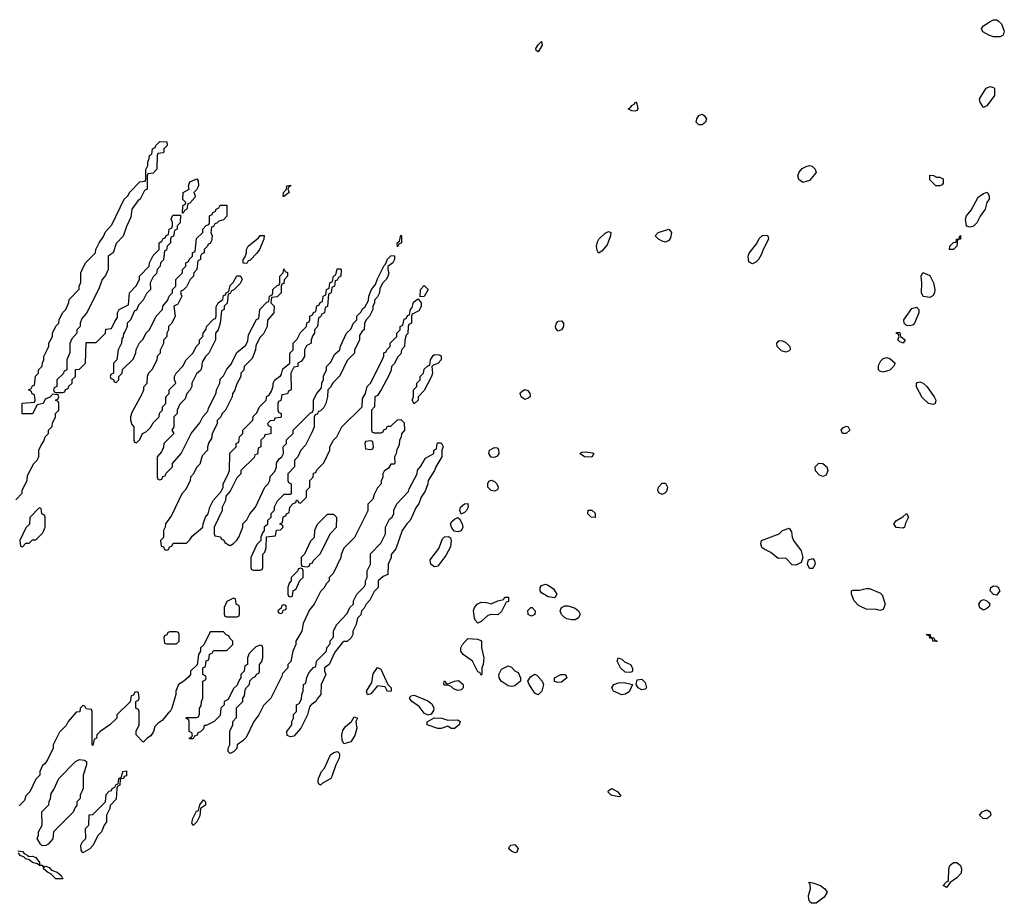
# Model space of a CAD drawing. Header units: inches. Extents: x 2710684 to 2828758, y 857022 to 965663.
# Tile 225 of 256: x 2744153 to 2750034, y 930384 to 935662. Entities that reach past the tile are written whole.
import ezdxf

# ---------------------------------------------------------------- set-up
doc = ezdxf.new("R2010")
doc.units = ezdxf.units.IN
doc.header["$MEASUREMENT"] = 0
doc.layers.add('C7943', color=7, linetype='Continuous')
doc.layers.add('C7953', color=7, linetype='Continuous')

msp = doc.modelspace()

# ---------------------------------------------------------------- linework, layer by layer
at = {"layer": 'C7943', "color": 4, "elevation": 12}
for points in [[(2750000, 935559.4), (2749970, 935558.9), (2749941.2, 935570), (2749905.2, 935590), (2749899, 935610), (2749910, 935624.7), (2749950, 935652), (2749970, 935662), (2749990, 935662), (2750000, 935652.6)], [(2744130, 932794), (2744167.3, 932832.7), (2744168.4, 932851.6), (2744198, 932910), (2744200.4, 932939.6), (2744238, 933010), (2744258, 933030), (2744268, 933050), (2744268, 933090), (2744280.4, 933119.6), (2744296.4, 933143.6), (2744306, 933170), (2744326, 933190), (2744326, 933210), (2744347.3, 933232.7), (2744348.4, 933251.6), (2744366, 933290), (2744366, 933310), (2744386, 933330), (2744386, 933370), (2744382, 933382), (2744366, 933390), (2744382, 933398), (2744386, 933410), (2744382, 933422), (2744350, 933426), (2744332.7, 933407.3), (2744304.7, 933395.3), (2744294, 933370), (2744258, 933362), (2744230, 933308), (2744167.3, 933307.3), (2744168.4, 933371.6), (2744242, 933378), (2744246, 933390), (2744242, 933422), (2744227.3, 933427.3), (2744222, 933442), (2744206, 933450), (2744222, 933458), (2744230, 933474), (2744242, 933478), (2744248.4, 933531.6), (2744266, 933550), (2744266, 933570), (2744287.3, 933592.7), (2744288.4, 933611.6), (2744298, 933630), (2744298, 933650), (2744318, 933690), (2744327.3, 933712.7), (2744328, 933730), (2744348, 933770), (2744348.4, 933791.6), (2744370, 933834), (2744386, 933850), (2744388, 933870), (2744408, 933910), (2744428, 933930), (2744447.3, 933972.7), (2744448, 933990), (2744507.3, 934052.7), (2744508.4, 934071.6), (2744518, 934090), (2744518, 934150), (2744534.6, 934185.4), (2744548.9, 934211.1), (2744606, 934270), (2744608, 934290), (2744628, 934330), (2744653.6, 934366.4), (2744664.7, 934395.3), (2744703.1, 934436.9), (2744778, 934590), (2744798, 934610), (2744810, 934632), (2744870, 934694), (2744902, 934698), (2744906, 934710), (2744907.3, 934767.3), (2744918, 934790), (2744918, 934810), (2744927.3, 934832.7), (2744928, 934850), (2744942, 934858), (2744946, 934890), (2744962, 934898), (2744966, 934910), (2744990, 934934), (2745032.7, 934932.7), (2745034, 934910), (2745014, 934890), (2745014, 934870), (2745010, 934866), (2744978, 934862), (2744974, 934850), (2744972, 934770), (2744950, 934746), (2744918, 934742), (2744914, 934730), (2744914, 934650), (2744898, 934642), (2744872, 934590), (2744859.6, 934580.4), (2744822, 934530), (2744816.9, 934483.1), (2744790, 934426), (2744770.9, 934369.1), (2744730, 934326), (2744712, 934270), (2744682, 934250), (2744682, 934170), (2744665.4, 934134.6), (2744644.7, 934110), (2744625.4, 934054.6), (2744551.6, 933908.4), (2744523.6, 933876.4), (2744514, 933850), (2744514, 933830), (2744494, 933810), (2744494, 933790), (2744463.6, 933756.4), (2744452.7, 933727.3), (2744452.7, 933672.7), (2744434, 933630), (2744434, 933570), (2744418, 933562), (2744412.7, 933547.3), (2744374, 933510), (2744374, 933470), (2744358, 933462), (2744354, 933450), (2744358, 933438), (2744370, 933434), (2744410, 933434), (2744422, 933438), (2744427.3, 933452.7), (2744442, 933458), (2744447.3, 933472.7), (2744466, 933490), (2744467.3, 933512.7), (2744486, 933530), (2744487.3, 933572.7), (2744510, 933574), (2744546, 933610), (2744550, 933734), (2744610, 933734), (2744666, 933790), (2744667.3, 933812.7), (2744702, 933818), (2744720.4, 933859.6), (2744736.4, 933883.6), (2744738, 933910), (2744748, 933930), (2744802, 933958), (2744808, 934030), (2744848.4, 934071.6), (2744868, 934110), (2744868, 934130), (2744926, 934190), (2744928, 934210), (2744950, 934254), (2744986, 934290), (2744986, 934330), (2745002, 934338), (2745010, 934354), (2745022, 934358), (2745027.3, 934372.7), (2745042, 934378), (2745046, 934410), (2745062, 934418), (2745066, 934430), (2745066, 934450), (2745058, 934470), (2745066, 934490), (2745070, 934494), (2745114, 934494), (2745111.6, 934448.4), (2745094, 934430), (2745094, 934410), (2745078, 934402), (2745071.6, 934368.4), (2745058, 934362), (2745054, 934350), (2745054, 934330), (2745034, 934310), (2745030, 934286), (2745018, 934282), (2745011.6, 934228.4), (2744994, 934210), (2744992, 934190), (2744974, 934170), (2744970, 934146), (2744950, 934126), (2744932, 934090), (2744934, 934050), (2744910, 934026), (2744890, 933986), (2744863.6, 933956.4), (2744850, 933926), (2744838, 933922), (2744814, 933870), (2744794, 933850), (2744794, 933830), (2744782, 933798), (2744772.7, 933787.3), (2744771.6, 933768.4), (2744763.6, 933756.4), (2744762, 933730), (2744742, 933690), (2744734, 933630), (2744714, 933610), (2744714, 933550), (2744698, 933542), (2744694, 933530), (2744698, 933518), (2744712.7, 933512.7), (2744718, 933498), (2744730, 933494), (2744746, 933510), (2744746, 933530), (2744766, 933550), (2744767.3, 933572.7), (2744830, 933634), (2744847.3, 933672.7), (2744848.4, 933691.6), (2744868.4, 933731.6), (2744890, 933754), (2744908.9, 933791.1), (2744928, 933810), (2744968.4, 933891.6), (2745006, 933930), (2745008.4, 933951.6), (2745036.4, 933983.6), (2745046, 934010), (2745066, 934030), (2745066, 934050), (2745086, 934070), (2745086, 934110), (2745126, 934150), (2745126, 934170), (2745146, 934190), (2745146, 934210), (2745162, 934218), (2745166, 934230), (2745186, 934250), (2745186, 934270), (2745202, 934278), (2745210, 934354), (2745246, 934390), (2745246, 934410), (2745267.3, 934432.7), (2745282, 934438), (2745286, 934450), (2745286, 934490), (2745302, 934498), (2745306, 934510), (2745322, 934518), (2745326, 934530), (2745342, 934538), (2745350, 934554), (2745390, 934554), (2745390.9, 934489.1), (2745370, 934466), (2745342, 934458), (2745330, 934446), (2745318, 934442), (2745310, 934426), (2745298, 934422), (2745294, 934390), (2745302, 934370), (2745299.6, 934340.4), (2745290, 934326), (2745278, 934322), (2745274, 934310), (2745254, 934290), (2745254, 934270), (2745238, 934262), (2745234, 934250), (2745234, 934230), (2745218, 934222), (2745212, 934170), (2745194, 934150), (2745192, 934130), (2745172, 934110), (2745150, 934066), (2745130, 934046), (2745118, 934042), (2745114, 934030), (2745122, 934010), (2745096.9, 933963.1), (2745074, 933950), (2745082, 933890), (2745062, 933850), (2745042, 933830), (2745042, 933810), (2745032, 933790), (2745032, 933770), (2745012.7, 933747.3), (2745011.6, 933728.4), (2744992.7, 933687.3), (2744992, 933670), (2744974, 933650), (2744971.6, 933628.4), (2744942, 933570), (2744922, 933550), (2744914, 933530), (2744911.6, 933488.4), (2744892.7, 933467.3), (2744891.6, 933448.4), (2744879.6, 933420.4), (2744823.6, 933316.4), (2744814, 933290), (2744814, 933270), (2744823.6, 933243.6), (2744834, 933230), (2744834, 933150), (2744838, 933138), (2744850, 933134), (2744870, 933154), (2744886, 933190), (2744910, 933202), (2744934.6, 933225.4), (2744950, 933254), (2744986, 933290), (2744988.4, 933311.6), (2745006, 933330), (2745006, 933350), (2745026, 933370), (2745026, 933410), (2745046, 933430), (2745046, 933450), (2745086, 933490), (2745078, 933510), (2745078, 933530), (2745088, 933550), (2745128.4, 933591.6), (2745148, 933630), (2745188.4, 933671.6), (2745208, 933710), (2745228, 933730), (2745228, 933750), (2745246, 933770), (2745248, 933790), (2745267.3, 933812.7), (2745268, 933830), (2745310, 933874), (2745322, 933878), (2745326, 933890), (2745327.3, 933947.3), (2745338, 933970), (2745366, 933990), (2745370, 934014), (2745382, 934018), (2745386, 934030), (2745402, 934038), (2745410, 934074), (2745428.4, 934091.6), (2745450, 934132), (2745472.7, 934132.7), (2745482, 934110), (2745470, 934086), (2745430, 934046), (2745418, 934042), (2745410, 934026), (2745398, 934022), (2745391.6, 933968.4), (2745374, 933950), (2745374, 933930), (2745358, 933922), (2745351.3, 933850), (2745338, 933810), (2745322, 933790), (2745322, 933750), (2745282, 933670), (2745262, 933650), (2745243.6, 933616.4), (2745239.6, 933580.4), (2745232.7, 933567.3), (2745210, 933546), (2745182, 933490), (2745182, 933470), (2745172, 933450), (2745152, 933430), (2745142, 933398), (2745110, 933366), (2745094, 933330), (2745094, 933310), (2745074, 933290), (2745074, 933230), (2745062, 933210), (2745074, 933190), (2745014, 933130), (2745011.6, 933108.4), (2744999.6, 933080.4), (2744974, 933050), (2744974, 932930), (2744978, 932918), (2744990, 932914), (2745002, 932918), (2745007.3, 932932.7), (2745022, 932938), (2745027.3, 932952.7), (2745066, 932990), (2745066, 933010), (2745118, 933070), (2745178, 933190), (2745230, 933254), (2745246, 933290), (2745276.4, 933323.6), (2745280.4, 933339.6), (2745327.3, 933432.7), (2745328.4, 933451.6), (2745348, 933490), (2745350, 933514), (2745370, 933534), (2745390, 933574), (2745416.4, 933603.6), (2745450, 933674), (2745503.1, 933716.9), (2745516.4, 933743.6), (2745520.4, 933779.6), (2745568.4, 933871.6), (2745582, 933878), (2745588.4, 933931.6), (2745630, 933974), (2745642, 933978), (2745646, 934010), (2745662, 934018), (2745666, 934030), (2745666, 934050), (2745690, 934074), (2745702, 934078), (2745706, 934090), (2745706, 934130), (2745726, 934150), (2745730, 934174), (2745738, 934158), (2745752, 934152), (2745752, 934130), (2745732.7, 934107.3), (2745730, 934086), (2745718, 934082), (2745714, 934070), (2745714, 934030), (2745690, 934006), (2745658, 934002), (2745654, 933970), (2745674, 933950), (2745672, 933910), (2745632.7, 933867.3), (2745632, 933830), (2745610, 933786), (2745590, 933766), (2745563.6, 933716.4), (2745562, 933690), (2745542, 933638), (2745494, 933590), (2745491.6, 933568.4), (2745474, 933550), (2745474, 933530), (2745450, 933486), (2745436, 933444), (2745424.7, 933430), (2745422, 933410), (2745411.6, 933388.4), (2745382, 933330), (2745362, 933310), (2745354, 933290), (2745332.7, 933267.3), (2745331.6, 933248.4), (2745302, 933190), (2745299.6, 933160.4), (2745283.6, 933136.4), (2745274, 933110), (2745274, 933090), (2745243.6, 933056.4), (2745230, 933006), (2745210, 932986), (2745191.6, 932948.4), (2745174, 932930), (2745172, 932910), (2745145.4, 932854.6), (2745122, 932830), (2745059.8, 932700.2), (2745024.7, 932650), (2745022, 932630), (2745012, 932610), (2745011.6, 932568.4), (2744994, 932550), (2744998, 932518), (2745012.7, 932512.7), (2745018, 932498), (2745030, 932494), (2745042, 932498), (2745047.3, 932512.7), (2745062, 932518), (2745070, 932534), (2745150, 932534), (2745170, 932554), (2745183.1, 932576.9), (2745246, 932630), (2745248, 932650), (2745262, 932690), (2745278, 932710), (2745288, 932750), (2745308, 932790), (2745356.4, 932843.6), (2745368, 932870), (2745368, 932890), (2745396.4, 932943.6), (2745406, 932970), (2745407.3, 933072.7), (2745446, 933110), (2745446, 933130), (2745462, 933138), (2745466, 933170), (2745486, 933190), (2745486, 933210), (2745546, 933270), (2745548.4, 933291.6), (2745570, 933314), (2745586, 933350), (2745626, 933390), (2745630, 933414), (2745642, 933418), (2745656.4, 933443.6), (2745667.3, 933472.7), (2745668, 933490), (2745678, 933510), (2745710, 933534), (2745716.4, 933543.6), (2745724, 933576), (2745766, 933610), (2745766, 933670), (2745786, 933690), (2745786, 933730), (2745810, 933754), (2745830, 933794), (2745866, 933830), (2745868.4, 933851.6), (2745882, 933858), (2745886, 933870), (2745886, 933890), (2745902, 933898), (2745907.3, 933912.7), (2745922, 933918), (2745927.3, 933952.7), (2745942, 933958), (2745947.3, 933972.7), (2745962, 933978), (2745966, 934010), (2745982, 934018), (2745986, 934050), (2746002, 934058), (2746006, 934090), (2746022, 934098), (2746028, 934130), (2746042, 934138), (2746050, 934174), (2746070, 934174), (2746074, 934170), (2746072, 934130), (2746058, 934122), (2746050, 934106), (2746038, 934102), (2746034, 934070), (2746018, 934062), (2746014, 934030), (2745998, 934022), (2745991.6, 933948.4), (2745978, 933942), (2745974, 933910), (2745958, 933902), (2745950, 933886), (2745938, 933882), (2745931.6, 933828.4), (2745914, 933810), (2745914, 933790), (2745903.6, 933776.4), (2745894, 933750), (2745894, 933730), (2745865.4, 933714.6), (2745854, 933690), (2745854, 933650), (2745836.9, 933623.1), (2745814, 933610), (2745814, 933590), (2745790, 933586), (2745772, 933550), (2745774, 933450), (2745758, 933442), (2745752.7, 933427.3), (2745718, 933422), (2745712.7, 933387.3), (2745698, 933382), (2745694, 933370), (2745694, 933330), (2745698, 933318), (2745714, 933310), (2745714, 933290), (2745710, 933286), (2745678, 933282), (2745672.7, 933267.3), (2745650, 933266), (2745634, 933250), (2745638, 933238), (2745654, 933230), (2745652.7, 933187.3), (2745618, 933182), (2745612.7, 933167.3), (2745594, 933150), (2745594, 933110), (2745578, 933102), (2745572.7, 933067.3), (2745558, 933062), (2745552.7, 933047.3), (2745474, 932970), (2745474, 932950), (2745450, 932926), (2745410, 932846), (2745383.6, 932816.4), (2745382, 932790), (2745362, 932750), (2745362, 932730), (2745314, 932630), (2745314, 932590), (2745318, 932578), (2745352.7, 932572.7), (2745358, 932558), (2745372.7, 932552.7), (2745378, 932538), (2745403.6, 932523.6), (2745410, 932522), (2745430, 932532), (2745450, 932552), (2745462, 932570), (2745486, 932630), (2745486, 932650), (2745510, 932674), (2745528, 932710), (2745562, 932750), (2745618, 932870), (2745638, 932890), (2745648, 932910), (2745650, 932934), (2745676.4, 932963.6), (2745686, 932990), (2745687.3, 933012.7), (2745702, 933038), (2745718, 933050), (2745728, 933070), (2745726, 933110), (2745746, 933130), (2745747.3, 933152.7), (2745786, 933190), (2745786, 933210), (2745890, 933314), (2745902, 933318), (2745907.3, 933332.7), (2745908.4, 933391.6), (2745928, 933430), (2745956.4, 933463.6), (2745958, 933490), (2745967.3, 933512.7), (2745968.4, 933531.6), (2745986, 933570), (2745986, 933590), (2746010, 933614), (2746036.4, 933663.6), (2746066, 933690), (2746068.4, 933711.6), (2746106, 933790), (2746130, 933814), (2746146, 933850), (2746166, 933870), (2746166, 933890), (2746190, 933914), (2746203.1, 933936.9), (2746215.3, 933944.7), (2746236.4, 933983.6), (2746238, 934010), (2746255.3, 934050), (2746279, 934081), (2746290, 934114), (2746330, 934194), (2746338, 934202), (2746349.1, 934230.9), (2746370, 934252), (2746390, 934254), (2746392, 934250), (2746392, 934230), (2746382, 934210), (2746352.7, 934187.3), (2746352, 934170), (2746358, 934150), (2746351.1, 934128.9), (2746342, 934110), (2746322, 934090), (2746303.6, 934056.4), (2746302, 934030), (2746290, 934006), (2746272.7, 933987.3), (2746271.6, 933968.4), (2746262, 933950), (2746262, 933930), (2746242, 933890), (2746222, 933870), (2746212.7, 933847.3), (2746211.6, 933808.4), (2746198, 933802), (2746183.6, 933776.4), (2746182, 933750), (2746152.7, 933687.3), (2746152, 933670), (2746110, 933626), (2746065.4, 933534.6), (2746025.4, 933494.6), (2746010, 933466), (2745994, 933450), (2745992, 933410), (2745982, 933370), (2745970, 933346), (2745950, 933326), (2745938, 933322), (2745930, 933306), (2745918, 933302), (2745912.7, 933287.3), (2745912, 933230), (2745899.6, 933200.4), (2745859.8, 933120.2), (2745832, 933090), (2745814, 933050), (2745794, 933030), (2745794, 932990), (2745754, 932950), (2745754, 932910), (2745758, 932898), (2745774, 932890), (2745774, 932830), (2745770, 932826), (2745730, 932826), (2745690, 932786), (2745674, 932750), (2745674, 932730), (2745654, 932710), (2745652.7, 932687.3), (2745634, 932670), (2745632.7, 932647.3), (2745614, 932630), (2745614, 932610), (2745603.6, 932596.4), (2745594, 932570), (2745594, 932550), (2745570, 932526), (2745534, 932450), (2745534, 932390), (2745538, 932378), (2745550, 932374), (2745590, 932374), (2745602, 932378), (2745606, 932390), (2745606, 932470), (2745618, 932482), (2745626, 932510), (2745627.3, 932572.7), (2745682, 932578), (2745687.3, 932612.7), (2745710, 932614), (2745726, 932630), (2745722, 932642), (2745706, 932650), (2745722, 932658), (2745727.3, 932692.7), (2745742, 932698), (2745746, 932710), (2745762, 932718), (2745766, 932750), (2745787.3, 932772.7), (2745802, 932778), (2745807.3, 932792.7), (2745812.7, 932792.7), (2745818, 932778), (2745830, 932774), (2745866, 932810), (2745866, 932850), (2745886, 932870), (2745886, 932910), (2745906, 932930), (2745907.3, 932952.7), (2745922, 932958), (2745927.3, 932972.7), (2745970, 933014), (2746006, 933090), (2746006, 933110), (2746028, 933150), (2746048, 933170), (2746078, 933230), (2746198, 933350), (2746200.4, 933399.6), (2746218, 933430), (2746228.7, 933470), (2746248.9, 933491.1), (2746316.4, 933623.6), (2746327.3, 933652.7), (2746328.4, 933671.6), (2746342, 933678), (2746346, 933690), (2746366, 933710), (2746366, 933730), (2746406, 933770), (2746406, 933790), (2746426, 933810), (2746426, 933830), (2746442, 933838), (2746450, 933874), (2746462, 933878), (2746470, 933894), (2746482, 933898), (2746488, 933930), (2746496.4, 933943.6), (2746504.7, 933975.3), (2746534, 933994), (2746552, 933970), (2746551.6, 933948.4), (2746536.9, 933923.1), (2746498, 933902), (2746494, 933890), (2746494, 933850), (2746478, 933842), (2746474, 933830), (2746471.6, 933788.4), (2746462, 933778), (2746452.7, 933747.3), (2746452, 933710), (2746434, 933690), (2746430, 933666), (2746410, 933646), (2746391.6, 933608.4), (2746374, 933590), (2746371.6, 933568.4), (2746359.6, 933540.4), (2746312, 933450), (2746290, 933418), (2746274, 933410), (2746272, 933350), (2746254, 933330), (2746254, 933210), (2746258, 933198), (2746270, 933194), (2746310, 933194), (2746322, 933198), (2746327.3, 933212.7), (2746342, 933218), (2746350, 933234), (2746370, 933234), (2746410, 933272), (2746430, 933274), (2746450, 933254), (2746452, 933210), (2746432.7, 933187.3), (2746431.6, 933168.4), (2746422, 933150), (2746419.6, 933120.4), (2746405.4, 933094.6), (2746402, 933070), (2746392, 933050), (2746394, 933010), (2746390, 933006), (2746370, 933006), (2746356.9, 932983.1), (2746330, 932966), (2746322, 932950), (2746322, 932930), (2746312.7, 932907.3), (2746311.6, 932888.4), (2746290, 932866), (2746270, 932826), (2746262, 932798), (2746232.7, 932767.3), (2746231.6, 932728.4), (2746159.6, 932580.4), (2746154, 932570), (2746090, 932506), (2746072.7, 932467.3), (2746071.6, 932448.4), (2746025.4, 932354.6), (2746002, 932330), (2746002, 932310), (2745985.4, 932294.6), (2745970, 932266), (2745950, 932246), (2745912, 932170), (2745883.6, 932136.4), (2745845.4, 932054.6), (2745838, 932010), (2745802, 931950), (2745802, 931930), (2745784.7, 931890), (2745771.6, 931828.4), (2745754, 931810), (2745754, 931790), (2745723.6, 931756.4), (2745719.6, 931740.4), (2745654, 931610), (2745610, 931566), (2745582, 931510), (2745552, 931470), (2745505.4, 931374.6), (2745486.4, 931353.6), (2745452, 931330), (2745450.9, 931309.1), (2745431.1, 931288.9), (2745410, 931278), (2745398, 931290), (2745398, 931310), (2745408, 931330), (2745408.4, 931411.6), (2745426, 931450), (2745426, 931470), (2745447.3, 931492.7), (2745448.4, 931551.6), (2745486, 931590), (2745486, 931610), (2745496.4, 931623.6), (2745500.4, 931659.6), (2745507.3, 931672.7), (2745526, 931690), (2745527.3, 931712.7), (2745547.3, 931732.7), (2745562, 931738), (2745567.3, 931752.7), (2745582, 931758), (2745586, 931770), (2745586, 931810), (2745596.4, 931823.6), (2745606, 931850), (2745606, 931910), (2745602, 931922), (2745590, 931926), (2745563.6, 931916.4), (2745523.6, 931876.4), (2745514, 931850), (2745514, 931810), (2745498, 931802), (2745494, 931770), (2745474, 931750), (2745474, 931730), (2745463.6, 931716.4), (2745452.7, 931687.3), (2745430, 931666), (2745398, 931602), (2745374, 931590), (2745374, 931570), (2745354, 931550), (2745350, 931506), (2745314, 931470), (2745266, 931446), (2745254, 931446), (2745250, 931426), (2745232.7, 931407.3), (2745218, 931402), (2745212.7, 931387.3), (2745198, 931382), (2745190, 931366), (2745170, 931366), (2745166, 931370), (2745182, 931378), (2745186, 931390), (2745182, 931402), (2745166, 931410), (2745166, 931470), (2745162, 931482), (2745146, 931490), (2745150, 931494), (2745210, 931494), (2745222, 931498), (2745227.3, 931512.7), (2745228, 931550), (2745236.4, 931563.6), (2745238, 931590), (2745246, 931610), (2745246, 931710), (2745262, 931718), (2745266, 931730), (2745262, 931742), (2745246, 931750), (2745246, 931790), (2745262, 931798), (2745267.3, 931832.7), (2745282, 931838), (2745287.3, 931872.7), (2745302, 931878), (2745310, 931894), (2745390, 931894), (2745426, 931930), (2745426, 931950), (2745407.3, 931967.3), (2745402, 931982), (2745387.3, 931987.3), (2745370, 932006), (2745290, 932006), (2745252.7, 931927.3), (2745234, 931910), (2745234, 931890), (2745222, 931870), (2745212.7, 931807.3), (2745174, 931770), (2745174, 931750), (2745163.6, 931736.4), (2745134, 931710), (2745102, 931690), (2745084.7, 931650), (2745084.7, 931630), (2745062, 931550), (2745051.3, 931528.7), (2745039.6, 931520.4), (2745003.6, 931476.4), (2744979.6, 931460.4), (2744961, 931439), (2744952, 931410), (2744936.9, 931383.1), (2744914, 931370), (2744890, 931346), (2744848, 931390), (2744848.4, 931411.6), (2744866, 931450), (2744866, 931530), (2744862, 931542), (2744846, 931550), (2744846, 931590), (2744862, 931598), (2744866, 931610), (2744862, 931642), (2744850, 931646), (2744838, 931642), (2744832.7, 931627.3), (2744818, 931622), (2744812.7, 931587.3), (2744734, 931510), (2744734, 931490), (2744691.1, 931448.9), (2744634, 931410), (2744614, 931390), (2744612, 931370), (2744598, 931362), (2744590, 931326), (2744586, 931330), (2744586, 931530), (2744582, 931542), (2744550, 931546), (2744542, 931562), (2744530, 931566), (2744514, 931550), (2744512.7, 931527.3), (2744490, 931526), (2744442, 931470), (2744430, 931446), (2744390, 931406), (2744352, 931330), (2744352, 931310), (2744319.6, 931240.4), (2744303.6, 931216.4), (2744290, 931206), (2744274, 931170), (2744274, 931150), (2744250, 931126), (2744214, 931050), (2744190, 931026), (2744182, 930998), (2744150, 930966)], [(2750000, 932239.5), (2749990, 932224), (2749970, 932229.2), (2749950, 932249.3), (2749953.2, 932270), (2749970, 932279.3), (2749990, 932277.3), (2749998.8, 932270), (2750000, 932267)], [(2744142, 930698), (2744170, 930693.4), (2744180.5, 930680.5), (2744202, 930670), (2744203.6, 930663.6), (2744230, 930664.7), (2744250, 930658), (2744272, 930628), (2744272, 930612), (2744288, 930612), (2744302, 930602), (2744310, 930604.7), (2744330, 930597.3), (2744342.5, 930582.5), (2744376, 930570), (2744401, 930550), (2744410, 930529.4), (2744369.6, 930529.6), (2744339.5, 930559.5), (2744319, 930570), (2744295.3, 930590), (2744298, 930598), (2744288.7, 930608.7), (2744271.3, 930608.7), (2744259, 930619), (2744230, 930626.6), (2744210, 930644), (2744190, 930649.3), (2744179.3, 930659.3), (2744155.3, 930670), (2744145.2, 930685.2)]]:
    msp.add_lwpolyline(points, dxfattribs=at)
for points in [[(2747250, 935469.3), (2747238, 935478), (2747235.3, 935490), (2747250, 935512), (2747270, 935531), (2747274.8, 935510)], [(2749910, 935138), (2749889.3, 935169.3), (2749885.2, 935190), (2749926.6, 935253.4), (2749950, 935262.8), (2749970, 935256), (2749974.8, 935250), (2749974.8, 935210), (2749930, 935148)], [(2747830, 935115.3), (2747810, 935118), (2747788, 935130), (2747802, 935138), (2747808.7, 935150), (2747823.1, 935156.9), (2747831.3, 935171.3), (2747839.6, 935159.6), (2747844.7, 935130), (2747839.8, 935120.2)], [(2748210, 935034), (2748200.9, 935040.9), (2748194, 935050), (2748197.2, 935070), (2748209.5, 935090.5), (2748230, 935097.3), (2748241, 935090), (2748254.8, 935070), (2748250, 935049), (2748230, 935034)], [(2748830, 934689.2), (2748806.6, 934706.6), (2748802, 934730), (2748808.2, 934751.8), (2748826.6, 934773.4), (2748850, 934785.5), (2748870, 934790.5), (2748887.1, 934787.1), (2748904.7, 934770), (2748910.9, 934749.1), (2748870, 934702)], [(2749630, 934722), (2749650, 934722), (2749670, 934712), (2749670, 934686), (2749663.6, 934676.4), (2749650, 934669), (2749626, 934670), (2749590, 934706), (2749590, 934734), (2749611.6, 934731.6)], [(2745126, 934506), (2745127.3, 934547.3), (2745130, 934554), (2745142, 934558), (2745146, 934570), (2745128.4, 934588.4), (2745128.7, 934630), (2745166, 934650), (2745162, 934670), (2745170, 934694), (2745211.6, 934711.6), (2745219.6, 934699.6), (2745222, 934670), (2745210, 934646), (2745194, 934630), (2745202, 934610), (2745199.6, 934600.4), (2745170, 934566), (2745158, 934562), (2745152, 934530), (2745138, 934522), (2745130, 934506)], [(2745726, 934606), (2745728, 934630), (2745746, 934650), (2745748, 934670), (2745770, 934674), (2745772, 934670), (2745758, 934662), (2745754, 934650), (2745762, 934630), (2745730, 934606)], [(2749830, 934422), (2749808, 934428), (2749802.7, 934470), (2749809.3, 934490), (2749835.9, 934524.1), (2749878.6, 934601.4), (2749910, 934624.7), (2749931, 934631), (2749944.7, 934610), (2749944.7, 934590), (2749930.9, 934569.1), (2749921, 934530), (2749890, 934488.7), (2749870, 934448), (2749850, 934428)], [(2745510, 934206), (2745488, 934208), (2745488, 934230), (2745498, 934242), (2745508, 934270), (2745508, 934290), (2745518, 934310), (2745580.4, 934359.6), (2745590, 934372), (2745612.7, 934372.7), (2745612, 934350), (2745584.7, 934290), (2745570, 934268), (2745530, 934226), (2745518, 934222)], [(2746410, 934306), (2746408.7, 934330), (2746422, 934338), (2746430, 934374), (2746434, 934370), (2746434, 934330), (2746418, 934322)], [(2747610, 934268), (2747602.7, 934282.7), (2747598, 934310), (2747604.2, 934335.8), (2747612.7, 934350), (2747650, 934386.8), (2747670, 934397.3), (2747675.5, 934395.5), (2747684.7, 934390), (2747682.8, 934370), (2747662, 934318), (2747630, 934279)], [(2748010, 934334), (2747990, 934339), (2747968, 934350), (2747948, 934370), (2747966, 934390), (2748030.7, 934410.7), (2748046, 934390), (2748041, 934359), (2748030, 934342)], [(2748530, 934202.7), (2748510, 934214), (2748505.4, 934225.4), (2748504, 934250), (2748510, 934266.8), (2748555.6, 934324.4), (2748570, 934355.5), (2748590, 934373.7), (2748615.3, 934375.3), (2748622.8, 934370), (2748626, 934350), (2748594, 934290), (2748582.5, 934257.5), (2748566.8, 934230), (2748550, 934213.2)], [(2749730, 934288.7), (2749706, 934290), (2749708, 934310), (2749730, 934331.3), (2749747.3, 934332.7), (2749748.7, 934350), (2749766, 934354), (2749766, 934366), (2749772.7, 934372.7), (2749772, 934350), (2749754, 934346), (2749751, 934310)], [(2749590, 934002), (2749550, 934008), (2749539, 934030), (2749542, 934090), (2749538, 934130), (2749548, 934152), (2749590, 934134), (2749610.9, 934090.9), (2749618.8, 934050), (2749618, 934030), (2749606.8, 934013.2)], [(2746546, 934006), (2746548, 934050), (2746570, 934074), (2746592, 934050), (2746570, 934008)], [(2749470, 933834), (2749450, 933835.3), (2749435.3, 933850), (2749434, 933870), (2749482.7, 933937.3), (2749510, 933944.7), (2749524.7, 933930), (2749524.7, 933910), (2749498.8, 933850), (2749490, 933839)], [(2747370, 933802), (2747356.5, 933816.5), (2747352.7, 933830), (2747359.3, 933850), (2747370, 933860.7), (2747390, 933864), (2747402, 933850), (2747400.5, 933830), (2747390, 933809)], [(2749430, 933728.7), (2749410, 933738), (2749398, 933750), (2749406, 933770), (2749402, 933782), (2749388, 933790), (2749390, 933794), (2749410, 933794), (2749414, 933770), (2749442, 933750)], [(2748730, 933676), (2748703.3, 933683.3), (2748677.2, 933710), (2748675.3, 933730), (2748690, 933744.7), (2748710, 933742.8), (2748730, 933734), (2748754, 933710), (2748754.8, 933690), (2748750, 933684)], [(2746510, 933368), (2746498, 933390), (2746506, 933410), (2746506, 933450), (2746526, 933470), (2746526, 933490), (2746546, 933510), (2746546, 933530), (2746566, 933550), (2746570, 933574), (2746590, 933594), (2746602, 933598), (2746606, 933630), (2746623.1, 933656.9), (2746630, 933662), (2746659.6, 933659.6), (2746670, 933654), (2746670.7, 933629.3), (2746650, 933608), (2746622, 933598), (2746614, 933590), (2746618, 933550), (2746612, 933530), (2746570, 933446), (2746534, 933410), (2746534, 933390)], [(2749310, 933557.2), (2749290, 933562), (2749282, 933570), (2749283.2, 933596.8), (2749296.5, 933623.5), (2749310, 933638), (2749330, 933644.7), (2749350, 933638), (2749382, 933610), (2749372, 933590), (2749350, 933569.2)], [(2749610, 933364), (2749582, 933370), (2749544.5, 933404.5), (2749509.3, 933469.3), (2749510, 933492), (2749530, 933498), (2749550, 933491.3), (2749570.6, 933470.6), (2749616, 933410), (2749626, 933390), (2749622, 933370)], [(2747170, 933393.2), (2747149.3, 933410), (2747142.7, 933430), (2747144.8, 933435.2), (2747167.7, 933452.3), (2747187.3, 933447.3), (2747201, 933430), (2747202, 933418), (2747202, 933410), (2747190, 933402)], [(2749090, 933189.3), (2749068, 933190), (2749059, 933210), (2749070, 933224.7), (2749090, 933234.8), (2749102, 933230), (2749110.8, 933210)], [(2746250, 933146), (2746218, 933142), (2746214, 933130), (2746218, 933098), (2746250, 933094), (2746262, 933098), (2746266, 933110), (2746262, 933142)], [(2745770, 931378), (2745750, 931386), (2745748, 931410), (2745778, 931450), (2745778, 931470), (2745788, 931490), (2745788.4, 931511.6), (2745806, 931530), (2745806, 931570), (2745822, 931578), (2745836.4, 931603.6), (2745838, 931630), (2745846, 931650), (2745848.4, 931691.6), (2745862, 931698), (2745868.4, 931731.6), (2745880.4, 931759.6), (2745907.3, 931792.7), (2745922, 931798), (2745926, 931830), (2745986, 931890), (2745988.4, 931911.6), (2746007.3, 931932.7), (2746008.4, 931951.6), (2746027.3, 931972.7), (2746028.4, 932011.6), (2746048, 932050), (2746110, 932114), (2746126, 932150), (2746146, 932170), (2746146, 932190), (2746166, 932230), (2746210, 932274), (2746218, 932290), (2746218, 932310), (2746228, 932330), (2746228, 932370), (2746248, 932410), (2746248.4, 932471.6), (2746310, 932534), (2746338, 932590), (2746338, 932630), (2746362, 932678), (2746378, 932690), (2746387.3, 932712.7), (2746388.4, 932731.6), (2746406, 932770), (2746476.4, 932843.6), (2746480.4, 932859.6), (2746528, 932950), (2746528.4, 932971.6), (2746550, 932994), (2746576.4, 933043.6), (2746626, 933070), (2746626, 933090), (2746642, 933098), (2746646, 933130), (2746650, 933134), (2746670, 933134), (2746682, 933110), (2746674, 933090), (2746674, 933050), (2746638, 932990), (2746630.7, 932969.3), (2746592, 932910), (2746591.1, 932888.9), (2746574.4, 932845.6), (2746552, 932810), (2746538, 932770), (2746522, 932750), (2746484.7, 932670), (2746464.7, 932650), (2746438, 932610), (2746399.8, 932500.2), (2746372.7, 932467.3), (2746371.6, 932448.4), (2746354, 932410), (2746352.7, 932347.3), (2746323.6, 932336.4), (2746294, 932310), (2746294, 932270), (2746270, 932246), (2746245.4, 932194.6), (2746222, 932170), (2746210, 932146), (2746194, 932130), (2746190, 932106), (2746170, 932086), (2746162, 932050), (2746142, 932010), (2746142, 931990), (2746132, 931970), (2746110, 931948), (2746090, 931948), (2746079.6, 931940.4), (2746036, 931884), (2746002, 931810), (2745974, 931790), (2745974, 931770), (2745982, 931750), (2745954, 931690), (2745952, 931630), (2745930, 931606), (2745922, 931590), (2745894, 931570), (2745883.6, 931556.4), (2745872, 931510), (2745832, 931430), (2745790, 931382)], [(2746990, 933046), (2746970, 933049.4), (2746961.2, 933061.2), (2746956, 933070), (2746959, 933090), (2746990, 933106.8), (2747005.4, 933105.4), (2747014, 933094), (2747014.8, 933070), (2747004.5, 933055.5)], [(2747570, 933048), (2747526, 933050), (2747498, 933070), (2747510, 933078), (2747530, 933081), (2747574, 933074), (2747582, 933070)], [(2748950, 932934), (2748930, 932941.2), (2748906.8, 932966.8), (2748904, 932990), (2748926.6, 933013.4), (2748950, 933010.8), (2748974.8, 932990), (2748980.7, 932970), (2748970, 932942)], [(2746990, 932845.2), (2746969.4, 932849.4), (2746949.3, 932869.3), (2746949, 932891), (2746954.6, 932905.4), (2746970.6, 932910.6), (2746990, 932902.8), (2747002.8, 932890), (2747011, 932870), (2747006.4, 932853.6)], [(2747990, 932825.2), (2747970, 932835.3), (2747964.5, 932850), (2747969.4, 932869.4), (2747990, 932892.4), (2748010, 932893), (2748022, 932870), (2748016.8, 932843.2), (2748007.1, 932832.9)], [(2744270, 932746), (2744212.7, 932687.3), (2744211.6, 932648.4), (2744190, 932626), (2744154, 932550), (2744158, 932518), (2744170, 932514), (2744190, 932534), (2744210, 932534), (2744230, 932554), (2744250, 932554), (2744290, 932594), (2744298, 932610), (2744306, 932630), (2744306, 932690), (2744302, 932702), (2744286, 932710), (2744282, 932742)], [(2746790, 932708.7), (2746781.2, 932730), (2746786.6, 932750), (2746810, 932770.8), (2746830, 932771), (2746831, 932750), (2746822.8, 932730), (2746810, 932717.2)], [(2747590, 932688), (2747566, 932690), (2747546, 932710), (2747548, 932732), (2747570, 932732), (2747590, 932714)], [(2746030, 932706), (2745990, 932706), (2745930, 932646), (2745914, 932610), (2745911.6, 932568.4), (2745890, 932546), (2745854, 932470), (2745834, 932450), (2745834, 932410), (2745838, 932398), (2745870, 932394), (2745882, 932398), (2745887.3, 932412.7), (2745902, 932418), (2745906, 932430), (2745950, 932474), (2746008.4, 932591.6), (2746046, 932630), (2746047.3, 932687.3)], [(2746770, 932602.9), (2746747.5, 932607.5), (2746731.8, 932630), (2746727.3, 932650), (2746735.1, 932664.9), (2746750, 932679.1), (2746770, 932687.3), (2746779.9, 932679.9), (2746796.3, 932650), (2746800.7, 932630), (2746790, 932609.3)], [(2749430, 932624), (2749389.3, 932629.3), (2749375.3, 932650), (2749390, 932671.3), (2749428.4, 932691.6), (2749450, 932711.3), (2749462, 932690), (2749444.7, 932655.3), (2749438, 932630)], [(2748790, 932402.9), (2748766.2, 932406.2), (2748730, 932445.2), (2748684.2, 932444.2), (2748639.7, 932479.7), (2748599.1, 932499.1), (2748586.6, 932510), (2748579.3, 932530), (2748584, 932550), (2748688.7, 932590), (2748710, 932611.3), (2748750, 932624.7), (2748763.5, 932603.5), (2748767.3, 932570), (2748774.8, 932550), (2748820.7, 932490), (2748831.3, 932450), (2748820.7, 932419.3)], [(2746630, 932394.5), (2746620.1, 932400.1), (2746609.6, 932409.6), (2746605.1, 932434.9), (2746657.6, 932502.4), (2746678.3, 932561.7), (2746690, 932573.4), (2746714.9, 932574.9), (2746726, 932566), (2746730.4, 932550.4), (2746726.7, 932513.3), (2746698.8, 932461.2), (2746650, 932397)], [(2748870, 932384), (2748859, 932410), (2748865.2, 932434.8), (2748890, 932442.8), (2748900.7, 932430), (2748904, 932410), (2748890, 932384)], [(2745830, 932386), (2745818, 932382), (2745812.7, 932367.3), (2745774, 932330), (2745774, 932310), (2745763.6, 932296.4), (2745754, 932270), (2745754, 932230), (2745758, 932218), (2745770, 932214), (2745782, 932218), (2745787.3, 932252.7), (2745802, 932258), (2745827.3, 932312.7), (2745846, 932330), (2745846, 932370), (2745842, 932382)], [(2747350, 932208), (2747310, 932215.3), (2747270, 932238), (2747262, 932250), (2747262, 932270), (2747270, 932282), (2747294, 932290), (2747310, 932284.7), (2747342, 932262), (2747362, 932230)], [(2749290, 932132.7), (2749270, 932138.4), (2749210, 932140.7), (2749162.9, 932162.9), (2749137.2, 932190), (2749121.2, 932230), (2749122, 932250), (2749130, 932254.8), (2749170, 932254), (2749210, 932264.9), (2749230, 932264.9), (2749295.8, 932235.8), (2749305.5, 932225.5), (2749322, 932170), (2749310, 932139)], [(2745430, 932206), (2745390, 932186), (2745374, 932150), (2745374, 932110), (2745378, 932098), (2745390, 932094), (2745450, 932094), (2745462, 932098), (2745466, 932110), (2745466, 932150), (2745462, 932162), (2745446, 932170), (2745442, 932202)], [(2747010, 932106), (2746970, 932108), (2746950, 932102), (2746910, 932068), (2746890, 932058), (2746874.6, 932074.6), (2746869.2, 932089.2), (2746863.7, 932130), (2746869.5, 932150), (2746886, 932170), (2746910, 932182.8), (2746941, 932181), (2746970, 932172), (2747008.9, 932191.1), (2747042, 932198), (2747050, 932212), (2747072.7, 932212.7), (2747072.7, 932187.3), (2747058, 932182), (2747030, 932126)], [(2749910, 932135.6), (2749888.7, 932148.7), (2749882, 932170), (2749895.1, 932190), (2749910, 932198), (2749930.4, 932190.4), (2749939.9, 932179.9), (2749947.3, 932170), (2749944, 932156), (2749930, 932143.7)], [(2745730, 932166), (2745718, 932162), (2745714, 932146), (2745694, 932130), (2745698, 932118), (2745710, 932114), (2745722, 932118), (2745726, 932134), (2745742, 932138), (2745746, 932150), (2745742, 932162)], [(2747210, 932098), (2747190, 932108), (2747187.3, 932132.7), (2747206, 932150), (2747214, 932150), (2747231.1, 932131.1), (2747230, 932108)], [(2747450, 932076), (2747422, 932082), (2747408, 932090), (2747389.1, 932109.1), (2747382, 932130), (2747389.1, 932150.9), (2747410, 932161), (2747430, 932160.7), (2747470, 932146.8), (2747491.3, 932130), (2747501, 932110), (2747490, 932089.2), (2747470, 932077.2)], [(2745090, 932006), (2745050, 932006), (2745038, 932002), (2745032.7, 931987.3), (2745018, 931982), (2745014, 931970), (2745018, 931938), (2745030, 931934), (2745090, 931934), (2745106, 931950), (2745106, 931990), (2745102, 932002)], [(2746910, 931746), (2746902, 931762), (2746890, 931766), (2746858, 931830), (2746802, 931870), (2746788.7, 931890), (2746788.7, 931910), (2746799, 931930), (2746830, 931964.7), (2746890, 931962), (2746911.6, 931951.6), (2746912, 931910), (2746924.7, 931850), (2746922, 931810), (2746914, 931790), (2746914, 931750)], [(2749630, 931948), (2749608, 931950), (2749606, 931966), (2749590, 931968), (2749586, 931986), (2749574, 931986), (2749570, 931992), (2749592, 931990), (2749594, 931974), (2749614, 931970), (2749618, 931958), (2749634, 931950)], [(2747798, 931762), (2747770, 931764), (2747742, 931790), (2747722, 931830), (2747728, 931850), (2747750, 931842), (2747766, 931826), (2747802, 931810), (2747812.7, 931787.3), (2747814, 931770), (2747810, 931766)], [(2746350, 931648), (2746336.4, 931676.4), (2746290, 931682), (2746250, 931635.3), (2746230, 931628.7), (2746225.2, 931650), (2746256.5, 931703.5), (2746264.8, 931755.2), (2746290, 931792), (2746310, 931782), (2746351.1, 931691.1), (2746372, 931670), (2746372, 931650)], [(2747090, 931679), (2747070, 931682), (2747028.7, 931710), (2747018, 931730), (2747015.3, 931750), (2747030, 931782), (2747070, 931802), (2747090, 931794), (2747111.6, 931771.6), (2747130, 931762), (2747144.7, 931730), (2747144.7, 931710), (2747110, 931682)], [(2747250, 931628), (2747230, 931638), (2747195.3, 931690), (2747188, 931710), (2747204, 931736), (2747230, 931752), (2747243.6, 931743.6), (2747274, 931710), (2747282, 931690), (2747271.3, 931650)], [(2747370, 931702), (2747348.4, 931708.4), (2747348, 931730), (2747386, 931750), (2747414, 931750), (2747422, 931730), (2747390, 931704)], [(2746770, 931655.3), (2746744.7, 931664.7), (2746730, 931678), (2746710, 931686), (2746690, 931686), (2746686, 931690), (2746688, 931710), (2746694, 931710), (2746698, 931698), (2746710, 931694), (2746750, 931711.3), (2746774.4, 931714.4), (2746802, 931690), (2746802, 931670), (2746790, 931658)], [(2747750, 931629), (2747699, 931650), (2747689.3, 931670), (2747702, 931690), (2747730, 931700.5), (2747762.8, 931702.8), (2747814, 931690), (2747793.4, 931646.6), (2747770, 931632.7)], [(2747870, 931659), (2747848, 931670), (2747835.3, 931690), (2747842, 931718), (2747870, 931722), (2747890, 931702), (2747898, 931670), (2747890, 931662)], [(2746590, 931508), (2746570, 931519), (2746538.3, 931558.3), (2746495.3, 931590), (2746482, 931610), (2746490, 931622), (2746510, 931626.8), (2746590, 931593.4), (2746615.2, 931575.2), (2746626.4, 931550), (2746623.8, 931536.2), (2746610, 931514)], [(2746090, 931335.3), (2746078.6, 931358.6), (2746077.6, 931390), (2746083.8, 931416.2), (2746099.7, 931440.3), (2746135.3, 931470), (2746150, 931498), (2746170.4, 931490.4), (2746161, 931470), (2746166, 931430), (2746154, 931386), (2746130, 931349)], [(2746710, 931478), (2746770, 931478.8), (2746784.7, 931470), (2746778, 931450), (2746750, 931428.7), (2746730, 931428.7), (2746710, 931442), (2746670, 931428.7), (2746650, 931428.7), (2746586, 931450), (2746587.3, 931467.3), (2746628.4, 931491.6), (2746674, 931490)], [(2745950, 931088.7), (2745938, 931098), (2745935.3, 931115.3), (2745937.2, 931130), (2745955.1, 931170), (2745972.7, 931190), (2746009.7, 931270.3), (2746030, 931284.9), (2746051, 931291), (2746061, 931281), (2746064, 931270), (2746060.7, 931250), (2746040.7, 931210), (2746018, 931142), (2746010.6, 931129.4), (2745959.8, 931100.2)], [(2744287.3, 930727.3), (2744276.4, 930736.4), (2744258, 930770), (2744266, 930790), (2744266, 930810), (2744288, 930850), (2744286, 930930), (2744327.3, 930972.7), (2744328.4, 930991.6), (2744338, 931010), (2744340.4, 931039.6), (2744356.4, 931063.6), (2744386, 931130), (2744486, 931230), (2744510, 931242), (2744539.6, 931239.6), (2744551.3, 931231.3), (2744551.3, 931210), (2744532, 931150), (2744532, 931070), (2744514, 931030), (2744514, 931010), (2744494, 930990), (2744494, 930970), (2744483.6, 930956.4), (2744472.7, 930927.3), (2744354, 930810), (2744351.6, 930768.4), (2744323.6, 930736.4), (2744310, 930728)], [(2744530, 930686), (2744520.4, 930700.4), (2744518, 930730), (2744528.9, 930751.1), (2744548, 930770), (2744546, 930830), (2744566, 930850), (2744567.3, 930912.7), (2744590, 930914), (2744666, 930990), (2744670, 931034), (2744687.3, 931052.7), (2744702, 931058), (2744706, 931070), (2744722, 931078), (2744730, 931094), (2744742, 931098), (2744746, 931130), (2744762, 931138), (2744768.9, 931171.1), (2744790, 931174), (2744790, 931146), (2744778, 931142), (2744774, 931130), (2744754, 931126), (2744752, 931090), (2744738, 931082), (2744734, 931070), (2744730, 931006), (2744692.7, 930967.3), (2744692, 930950), (2744672, 930910), (2744671.3, 930870), (2744658, 930850), (2744642, 930810), (2744622, 930790), (2744590, 930728), (2744572, 930710)], [(2747730, 931019), (2747685.2, 931030), (2747668, 931048), (2747670, 931058), (2747690, 931070.3), (2747726.8, 931050), (2747735.5, 931035.5), (2747744.7, 931030), (2747738.8, 931021.2)], [(2745190, 930848.7), (2745182, 930862), (2745188, 930890), (2745210, 930934), (2745222, 930938), (2745228.4, 930971.6), (2745250, 931002), (2745262, 930990), (2745262, 930970), (2745234, 930950), (2745230, 930906), (2745212, 930870)], [(2749930, 930889.2), (2749908, 930890), (2749886, 930910), (2749902, 930930), (2749930, 930941), (2749950.5, 930930.5), (2749954, 930910)], [(2747110, 930686), (2747090, 930695.3), (2747075.3, 930710), (2747078, 930722), (2747086, 930730), (2747110, 930734), (2747130.5, 930710.5), (2747122, 930690)], [(2749690, 930478), (2749668.7, 930490), (2749690, 930512), (2749702, 930518), (2749702.7, 930590), (2749709.3, 930610), (2749730, 930627.3), (2749750, 930627.7), (2749773.4, 930610), (2749778, 930590), (2749775.9, 930564.1), (2749750, 930535.3), (2749711.6, 930508.4)], [(2748883.6, 930383.6), (2748872, 930392), (2748866, 930406), (2748865.6, 930430), (2748876.2, 930470), (2748875.3, 930495.3), (2748866, 930510), (2748890, 930506.8), (2748936.3, 930490), (2748963, 930470), (2748976.3, 930450), (2748958.8, 930421.2), (2748910, 930384.5)]]:
    msp.add_lwpolyline(points, close=True, dxfattribs=at)
at = {"layer": 'C7953', "color": 4, "elevation": 12}
for points in [[(2750000, 935652.6), (2750016.8, 935636.8), (2750034.4, 935594.4), (2750027.3, 935570), (2750010, 935559.6), (2750000, 935559.4)], [(2750000, 932267), (2750006.8, 932250), (2750000, 932239.5)]]:
    msp.add_lwpolyline(points, dxfattribs=at)

doc.saveas('drawing.dxf')
